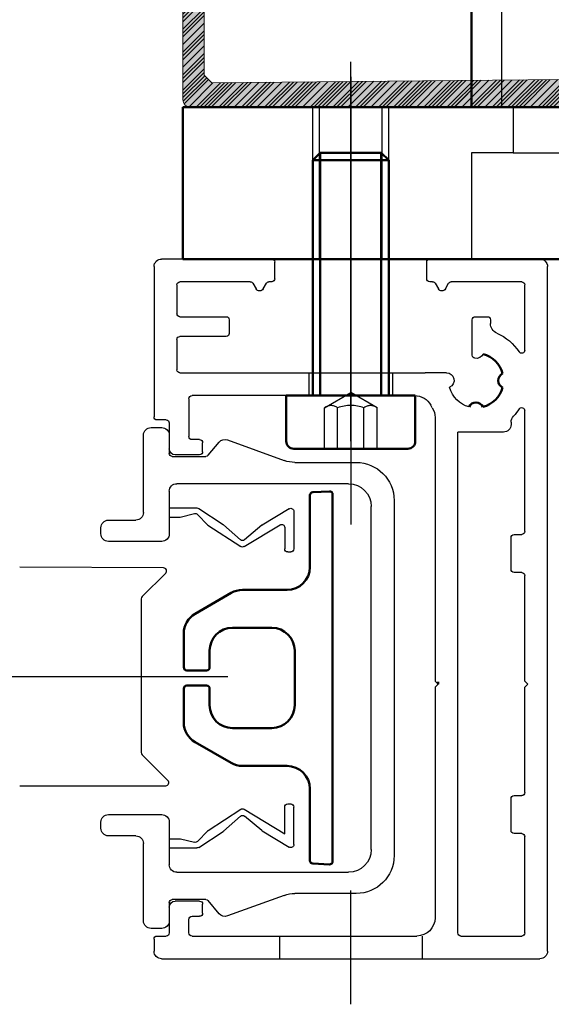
# Model space of a CAD drawing. Header units: inches. Extents: x 34737 to 291769, y 4926 to 74566.
# Tile 166 of 207: x 255371 to 255397, y 31032 to 31081. Entities that reach past the tile are written whole.
import ezdxf

# ---------------------------------------------------------------- set-up
doc = ezdxf.new("R2010")
doc.units = ezdxf.units.IN
doc.header["$LTSCALE"] = 300
for name, pattern in [('AM_DIN_F_W050', [6.25, 4.75, -1.5]), ('AM_DIN_F_W050x2', [3.125, 2.25, -0.875]), ('AM_DIN_G_W050', [13.75, 9.75, -1.5, 1, -1.5]), ('AM_DIN_G_W050x2', [6.875, 4.75, -0.875, 0.375, -0.875]), ('CENTER', [7, 4, -1, 1, -1])]:
    doc.linetypes.add(name, pattern=pattern)
for name, color, linetype, lineweight in [('!_A_01_TENKÁ', 8, 'Continuous', 13), ('_MB_kreskowanie_profile_0.00', 7, 'Continuous', 0), ('_MB_kreskowanie_profile_0.00 @ 1', 7, 'Continuous', 0), ('_MB_kreskowanie_profile_0.00 @ 1.5', 7, 'Continuous', 0), ('_MB_kreskowanie_profile_0.00 @ 10', 7, 'Continuous', 0), ('_MB_kreskowanie_profile_0.00 @ 100', 7, 'Continuous', 0), ('_MB_kreskowanie_profile_0.00 @ 2', 7, 'Continuous', 0), ('_MB_kreskowanie_profile_0.00 @ 2.5', 7, 'Continuous', 0), ('_MB_kreskowanie_profile_0.00 @ 20', 7, 'Continuous', 0), ('_MB_kreskowanie_profile_0.00 @ 25', 7, 'Continuous', 0), ('_MB_kreskowanie_profile_0.00 @ 4', 7, 'Continuous', 0), ('_MB_kreskowanie_profile_0.00 @ 5', 7, 'Continuous', 0), ('_MB_kreskowanie_profile_0.00 @ 50', 7, 'Continuous', 0), ('_MB_kreskowanie_profile_0.00 @ 8', 7, 'Continuous', 0), ('_MB_profile_0.2', 7, 'Continuous', 20), ('_MB_solid', 7, 'Continuous', 0), ('AM_0', 7, 'Continuous', 50), ('AM_3', 6, 'AM_DIN_F_W050', 25), ('AM_7', 4, 'AM_DIN_G_W050', 25), ('AM_8', 1, 'Continuous', 25), ('Bauseitig_AM_0', 9, 'Continuous', 50), ('Bauseitig_AM_3', 9, 'AM_DIN_F_W050', 25), ('Bauseitig_AM_7', 9, 'AM_DIN_G_W050', 25)]:
    doc.layers.add(name, color=color, linetype=linetype, lineweight=lineweight)
pattern_1 = [(45, (0, 0), (-2.5, 2.5), [])]
pattern_2 = [(45, (0, 0), (-5, 5), [])]
pattern_3 = [(45, (0, 0), (-6.25, 6.25), [])]
pattern_4 = [(45, (0, 0), (-12.5, 12.5), [])]
pattern_5 = [(45, (0, 0), (-25, 25), [])]
pattern_6 = [(45, (0, 0), (-0.375, 0.375), [])]
pattern_7 = [(45, (0, 0), (-0.5, 0.5), [])]
pattern_8 = [(45, (0, 0), (-0.625, 0.625), [])]
pattern_9 = [(45, (0, 0), (-1, 1), [])]
pattern_10 = [(45, (0, 0), (-1.25, 1.25), [])]
pattern_11 = [(45, (0, 0), (-2, 2), [])]

# ---------------------------------------------------------------- blocks, each defined once
blk = doc.blocks.new('*U2143')
at = {"layer": '_MB_kreskowanie_profile_0.00 @ 1'}
h = blk.add_hatch(dxfattribs=at)
h.set_pattern_fill('JIS_WOOD', color=256, scale=0.5)
edge = h.paths.add_edge_path()
edge.add_line((-23.091, -15.642), (-23.596, -15.142))
edge.add_line((-23.596, -15.142), (-23.596, -2.584))
edge.add_line((-23.596, -2.584), (-22.476, -2.178))
edge.add_line((-22.476, -2.178), (-22.425, -2.073))
edge.add_line((-22.425, -2.073), (-23.912, 2.524))
edge.add_line((-23.912, 2.524), (-24.521, 2.75))
edge.add_line((-24.521, 2.75), (-25, 2.75))
edge.add_line((-25, 2.75), (-25, -16.75))
edge.add_arc((-24.5, -16.75), 0.5, 180, 270)
edge.add_line((-24.5, -17.25), (24.5, -17.25))
edge.add_arc((24.5, -16.75), 0.5, 270, 360)
edge.add_line((25, -16.75), (25, 2.75))
edge.add_line((25, 2.75), (24.521, 2.75))
edge.add_line((24.521, 2.75), (23.912, 2.524))
edge.add_line((23.912, 2.524), (22.425, -2.073))
edge.add_line((22.425, -2.073), (22.476, -2.178))
edge.add_line((22.476, -2.178), (23.596, -2.584))
edge.add_line((23.596, -2.584), (23.596, -15.142))
edge.add_line((23.596, -15.142), (23.091, -15.642))
edge.add_line((23.091, -15.642), (0, -15.426))
edge.add_line((0, -15.426), (-23.091, -15.642))
at = {"layer": '_MB_kreskowanie_profile_0.00 @ 1.5'}
h = blk.add_hatch(dxfattribs=at)
h.set_pattern_fill('JIS_WOOD', color=256, scale=0.5)
h.set_pattern_definition(pattern_6)
edge = h.paths.add_edge_path()
edge.add_line((-23.091, -15.642), (-23.596, -15.142))
edge.add_line((-23.596, -15.142), (-23.596, -2.584))
edge.add_line((-23.596, -2.584), (-22.476, -2.178))
edge.add_line((-22.476, -2.178), (-22.425, -2.073))
edge.add_line((-22.425, -2.073), (-23.912, 2.524))
edge.add_line((-23.912, 2.524), (-24.521, 2.75))
edge.add_line((-24.521, 2.75), (-25, 2.75))
edge.add_line((-25, 2.75), (-25, -16.75))
edge.add_arc((-24.5, -16.75), 0.5, 180, 270)
edge.add_line((-24.5, -17.25), (24.5, -17.25))
edge.add_arc((24.5, -16.75), 0.5, 270, 360)
edge.add_line((25, -16.75), (25, 2.75))
edge.add_line((25, 2.75), (24.521, 2.75))
edge.add_line((24.521, 2.75), (23.912, 2.524))
edge.add_line((23.912, 2.524), (22.425, -2.073))
edge.add_line((22.425, -2.073), (22.476, -2.178))
edge.add_line((22.476, -2.178), (23.596, -2.584))
edge.add_line((23.596, -2.584), (23.596, -15.142))
edge.add_line((23.596, -15.142), (23.091, -15.642))
edge.add_line((23.091, -15.642), (0, -15.426))
edge.add_line((0, -15.426), (-23.091, -15.642))
at = {"layer": '_MB_kreskowanie_profile_0.00 @ 10'}
h = blk.add_hatch(dxfattribs=at)
h.set_pattern_fill('JIS_WOOD', color=256, scale=0.5)
h.set_pattern_definition(pattern_1)
edge = h.paths.add_edge_path()
edge.add_line((-23.091, -15.642), (-23.596, -15.142))
edge.add_line((-23.596, -15.142), (-23.596, -2.584))
edge.add_line((-23.596, -2.584), (-22.476, -2.178))
edge.add_line((-22.476, -2.178), (-22.425, -2.073))
edge.add_line((-22.425, -2.073), (-23.912, 2.524))
edge.add_line((-23.912, 2.524), (-24.521, 2.75))
edge.add_line((-24.521, 2.75), (-25, 2.75))
edge.add_line((-25, 2.75), (-25, -16.75))
edge.add_arc((-24.5, -16.75), 0.5, 180, 270)
edge.add_line((-24.5, -17.25), (24.5, -17.25))
edge.add_arc((24.5, -16.75), 0.5, 270, 360)
edge.add_line((25, -16.75), (25, 2.75))
edge.add_line((25, 2.75), (24.521, 2.75))
edge.add_line((24.521, 2.75), (23.912, 2.524))
edge.add_line((23.912, 2.524), (22.425, -2.073))
edge.add_line((22.425, -2.073), (22.476, -2.178))
edge.add_line((22.476, -2.178), (23.596, -2.584))
edge.add_line((23.596, -2.584), (23.596, -15.142))
edge.add_line((23.596, -15.142), (23.091, -15.642))
edge.add_line((23.091, -15.642), (0, -15.426))
edge.add_line((0, -15.426), (-23.091, -15.642))
at = {"layer": '_MB_kreskowanie_profile_0.00 @ 100'}
h = blk.add_hatch(dxfattribs=at)
h.set_pattern_fill('JIS_WOOD', color=256, scale=0.5)
h.set_pattern_definition(pattern_5)
edge = h.paths.add_edge_path()
edge.add_line((-23.091, -15.642), (-23.596, -15.142))
edge.add_line((-23.596, -15.142), (-23.596, -2.584))
edge.add_line((-23.596, -2.584), (-22.476, -2.178))
edge.add_line((-22.476, -2.178), (-22.425, -2.073))
edge.add_line((-22.425, -2.073), (-23.912, 2.524))
edge.add_line((-23.912, 2.524), (-24.521, 2.75))
edge.add_line((-24.521, 2.75), (-25, 2.75))
edge.add_line((-25, 2.75), (-25, -16.75))
edge.add_arc((-24.5, -16.75), 0.5, 180, 270)
edge.add_line((-24.5, -17.25), (24.5, -17.25))
edge.add_arc((24.5, -16.75), 0.5, 270, 360)
edge.add_line((25, -16.75), (25, 2.75))
edge.add_line((25, 2.75), (24.521, 2.75))
edge.add_line((24.521, 2.75), (23.912, 2.524))
edge.add_line((23.912, 2.524), (22.425, -2.073))
edge.add_line((22.425, -2.073), (22.476, -2.178))
edge.add_line((22.476, -2.178), (23.596, -2.584))
edge.add_line((23.596, -2.584), (23.596, -15.142))
edge.add_line((23.596, -15.142), (23.091, -15.642))
edge.add_line((23.091, -15.642), (0, -15.426))
edge.add_line((0, -15.426), (-23.091, -15.642))
at = {"layer": '_MB_kreskowanie_profile_0.00 @ 2'}
h = blk.add_hatch(dxfattribs=at)
h.set_pattern_fill('JIS_WOOD', color=256, scale=0.5)
h.set_pattern_definition(pattern_7)
edge = h.paths.add_edge_path()
edge.add_line((-23.091, -15.642), (-23.596, -15.142))
edge.add_line((-23.596, -15.142), (-23.596, -2.584))
edge.add_line((-23.596, -2.584), (-22.476, -2.178))
edge.add_line((-22.476, -2.178), (-22.425, -2.073))
edge.add_line((-22.425, -2.073), (-23.912, 2.524))
edge.add_line((-23.912, 2.524), (-24.521, 2.75))
edge.add_line((-24.521, 2.75), (-25, 2.75))
edge.add_line((-25, 2.75), (-25, -16.75))
edge.add_arc((-24.5, -16.75), 0.5, 180, 270)
edge.add_line((-24.5, -17.25), (24.5, -17.25))
edge.add_arc((24.5, -16.75), 0.5, 270, 360)
edge.add_line((25, -16.75), (25, 2.75))
edge.add_line((25, 2.75), (24.521, 2.75))
edge.add_line((24.521, 2.75), (23.912, 2.524))
edge.add_line((23.912, 2.524), (22.425, -2.073))
edge.add_line((22.425, -2.073), (22.476, -2.178))
edge.add_line((22.476, -2.178), (23.596, -2.584))
edge.add_line((23.596, -2.584), (23.596, -15.142))
edge.add_line((23.596, -15.142), (23.091, -15.642))
edge.add_line((23.091, -15.642), (0, -15.426))
edge.add_line((0, -15.426), (-23.091, -15.642))
at = {"layer": '_MB_kreskowanie_profile_0.00 @ 2.5'}
h = blk.add_hatch(dxfattribs=at)
h.set_pattern_fill('JIS_WOOD', color=256, scale=0.5)
h.set_pattern_definition(pattern_8)
edge = h.paths.add_edge_path()
edge.add_line((-23.091, -15.642), (-23.596, -15.142))
edge.add_line((-23.596, -15.142), (-23.596, -2.584))
edge.add_line((-23.596, -2.584), (-22.476, -2.178))
edge.add_line((-22.476, -2.178), (-22.425, -2.073))
edge.add_line((-22.425, -2.073), (-23.912, 2.524))
edge.add_line((-23.912, 2.524), (-24.521, 2.75))
edge.add_line((-24.521, 2.75), (-25, 2.75))
edge.add_line((-25, 2.75), (-25, -16.75))
edge.add_arc((-24.5, -16.75), 0.5, 180, 270)
edge.add_line((-24.5, -17.25), (24.5, -17.25))
edge.add_arc((24.5, -16.75), 0.5, 270, 360)
edge.add_line((25, -16.75), (25, 2.75))
edge.add_line((25, 2.75), (24.521, 2.75))
edge.add_line((24.521, 2.75), (23.912, 2.524))
edge.add_line((23.912, 2.524), (22.425, -2.073))
edge.add_line((22.425, -2.073), (22.476, -2.178))
edge.add_line((22.476, -2.178), (23.596, -2.584))
edge.add_line((23.596, -2.584), (23.596, -15.142))
edge.add_line((23.596, -15.142), (23.091, -15.642))
edge.add_line((23.091, -15.642), (0, -15.426))
edge.add_line((0, -15.426), (-23.091, -15.642))
at = {"layer": '_MB_kreskowanie_profile_0.00 @ 20'}
h = blk.add_hatch(dxfattribs=at)
h.set_pattern_fill('JIS_WOOD', color=256, scale=0.5)
h.set_pattern_definition(pattern_2)
edge = h.paths.add_edge_path()
edge.add_line((-23.091, -15.642), (-23.596, -15.142))
edge.add_line((-23.596, -15.142), (-23.596, -2.584))
edge.add_line((-23.596, -2.584), (-22.476, -2.178))
edge.add_line((-22.476, -2.178), (-22.425, -2.073))
edge.add_line((-22.425, -2.073), (-23.912, 2.524))
edge.add_line((-23.912, 2.524), (-24.521, 2.75))
edge.add_line((-24.521, 2.75), (-25, 2.75))
edge.add_line((-25, 2.75), (-25, -16.75))
edge.add_arc((-24.5, -16.75), 0.5, 180, 270)
edge.add_line((-24.5, -17.25), (24.5, -17.25))
edge.add_arc((24.5, -16.75), 0.5, 270, 360)
edge.add_line((25, -16.75), (25, 2.75))
edge.add_line((25, 2.75), (24.521, 2.75))
edge.add_line((24.521, 2.75), (23.912, 2.524))
edge.add_line((23.912, 2.524), (22.425, -2.073))
edge.add_line((22.425, -2.073), (22.476, -2.178))
edge.add_line((22.476, -2.178), (23.596, -2.584))
edge.add_line((23.596, -2.584), (23.596, -15.142))
edge.add_line((23.596, -15.142), (23.091, -15.642))
edge.add_line((23.091, -15.642), (0, -15.426))
edge.add_line((0, -15.426), (-23.091, -15.642))
at = {"layer": '_MB_kreskowanie_profile_0.00 @ 25'}
h = blk.add_hatch(dxfattribs=at)
h.set_pattern_fill('JIS_WOOD', color=256, scale=0.5)
h.set_pattern_definition(pattern_3)
edge = h.paths.add_edge_path()
edge.add_line((-23.091, -15.642), (-23.596, -15.142))
edge.add_line((-23.596, -15.142), (-23.596, -2.584))
edge.add_line((-23.596, -2.584), (-22.476, -2.178))
edge.add_line((-22.476, -2.178), (-22.425, -2.073))
edge.add_line((-22.425, -2.073), (-23.912, 2.524))
edge.add_line((-23.912, 2.524), (-24.521, 2.75))
edge.add_line((-24.521, 2.75), (-25, 2.75))
edge.add_line((-25, 2.75), (-25, -16.75))
edge.add_arc((-24.5, -16.75), 0.5, 180, 270)
edge.add_line((-24.5, -17.25), (24.5, -17.25))
edge.add_arc((24.5, -16.75), 0.5, 270, 360)
edge.add_line((25, -16.75), (25, 2.75))
edge.add_line((25, 2.75), (24.521, 2.75))
edge.add_line((24.521, 2.75), (23.912, 2.524))
edge.add_line((23.912, 2.524), (22.425, -2.073))
edge.add_line((22.425, -2.073), (22.476, -2.178))
edge.add_line((22.476, -2.178), (23.596, -2.584))
edge.add_line((23.596, -2.584), (23.596, -15.142))
edge.add_line((23.596, -15.142), (23.091, -15.642))
edge.add_line((23.091, -15.642), (0, -15.426))
edge.add_line((0, -15.426), (-23.091, -15.642))
at = {"layer": '_MB_kreskowanie_profile_0.00 @ 4'}
h = blk.add_hatch(dxfattribs=at)
h.set_pattern_fill('JIS_WOOD', color=256, scale=0.5)
h.set_pattern_definition(pattern_9)
edge = h.paths.add_edge_path()
edge.add_line((-23.091, -15.642), (-23.596, -15.142))
edge.add_line((-23.596, -15.142), (-23.596, -2.584))
edge.add_line((-23.596, -2.584), (-22.476, -2.178))
edge.add_line((-22.476, -2.178), (-22.425, -2.073))
edge.add_line((-22.425, -2.073), (-23.912, 2.524))
edge.add_line((-23.912, 2.524), (-24.521, 2.75))
edge.add_line((-24.521, 2.75), (-25, 2.75))
edge.add_line((-25, 2.75), (-25, -16.75))
edge.add_arc((-24.5, -16.75), 0.5, 180, 270)
edge.add_line((-24.5, -17.25), (24.5, -17.25))
edge.add_arc((24.5, -16.75), 0.5, 270, 360)
edge.add_line((25, -16.75), (25, 2.75))
edge.add_line((25, 2.75), (24.521, 2.75))
edge.add_line((24.521, 2.75), (23.912, 2.524))
edge.add_line((23.912, 2.524), (22.425, -2.073))
edge.add_line((22.425, -2.073), (22.476, -2.178))
edge.add_line((22.476, -2.178), (23.596, -2.584))
edge.add_line((23.596, -2.584), (23.596, -15.142))
edge.add_line((23.596, -15.142), (23.091, -15.642))
edge.add_line((23.091, -15.642), (0, -15.426))
edge.add_line((0, -15.426), (-23.091, -15.642))
at = {"layer": '_MB_kreskowanie_profile_0.00 @ 5'}
h = blk.add_hatch(dxfattribs=at)
h.set_pattern_fill('JIS_WOOD', color=256, scale=0.5)
h.set_pattern_definition(pattern_10)
edge = h.paths.add_edge_path()
edge.add_line((-23.091, -15.642), (-23.596, -15.142))
edge.add_line((-23.596, -15.142), (-23.596, -2.584))
edge.add_line((-23.596, -2.584), (-22.476, -2.178))
edge.add_line((-22.476, -2.178), (-22.425, -2.073))
edge.add_line((-22.425, -2.073), (-23.912, 2.524))
edge.add_line((-23.912, 2.524), (-24.521, 2.75))
edge.add_line((-24.521, 2.75), (-25, 2.75))
edge.add_line((-25, 2.75), (-25, -16.75))
edge.add_arc((-24.5, -16.75), 0.5, 180, 270)
edge.add_line((-24.5, -17.25), (24.5, -17.25))
edge.add_arc((24.5, -16.75), 0.5, 270, 360)
edge.add_line((25, -16.75), (25, 2.75))
edge.add_line((25, 2.75), (24.521, 2.75))
edge.add_line((24.521, 2.75), (23.912, 2.524))
edge.add_line((23.912, 2.524), (22.425, -2.073))
edge.add_line((22.425, -2.073), (22.476, -2.178))
edge.add_line((22.476, -2.178), (23.596, -2.584))
edge.add_line((23.596, -2.584), (23.596, -15.142))
edge.add_line((23.596, -15.142), (23.091, -15.642))
edge.add_line((23.091, -15.642), (0, -15.426))
edge.add_line((0, -15.426), (-23.091, -15.642))
at = {"layer": '_MB_kreskowanie_profile_0.00 @ 50'}
h = blk.add_hatch(dxfattribs=at)
h.set_pattern_fill('JIS_WOOD', color=256, scale=0.5)
h.set_pattern_definition(pattern_4)
edge = h.paths.add_edge_path()
edge.add_line((-23.091, -15.642), (-23.596, -15.142))
edge.add_line((-23.596, -15.142), (-23.596, -2.584))
edge.add_line((-23.596, -2.584), (-22.476, -2.178))
edge.add_line((-22.476, -2.178), (-22.425, -2.073))
edge.add_line((-22.425, -2.073), (-23.912, 2.524))
edge.add_line((-23.912, 2.524), (-24.521, 2.75))
edge.add_line((-24.521, 2.75), (-25, 2.75))
edge.add_line((-25, 2.75), (-25, -16.75))
edge.add_arc((-24.5, -16.75), 0.5, 180, 270)
edge.add_line((-24.5, -17.25), (24.5, -17.25))
edge.add_arc((24.5, -16.75), 0.5, 270, 360)
edge.add_line((25, -16.75), (25, 2.75))
edge.add_line((25, 2.75), (24.521, 2.75))
edge.add_line((24.521, 2.75), (23.912, 2.524))
edge.add_line((23.912, 2.524), (22.425, -2.073))
edge.add_line((22.425, -2.073), (22.476, -2.178))
edge.add_line((22.476, -2.178), (23.596, -2.584))
edge.add_line((23.596, -2.584), (23.596, -15.142))
edge.add_line((23.596, -15.142), (23.091, -15.642))
edge.add_line((23.091, -15.642), (0, -15.426))
edge.add_line((0, -15.426), (-23.091, -15.642))
at = {"layer": '_MB_kreskowanie_profile_0.00 @ 8'}
h = blk.add_hatch(dxfattribs=at)
h.set_pattern_fill('JIS_WOOD', color=256, scale=0.5)
h.set_pattern_definition(pattern_11)
edge = h.paths.add_edge_path()
edge.add_line((-23.091, -15.642), (-23.596, -15.142))
edge.add_line((-23.596, -15.142), (-23.596, -2.584))
edge.add_line((-23.596, -2.584), (-22.476, -2.178))
edge.add_line((-22.476, -2.178), (-22.425, -2.073))
edge.add_line((-22.425, -2.073), (-23.912, 2.524))
edge.add_line((-23.912, 2.524), (-24.521, 2.75))
edge.add_line((-24.521, 2.75), (-25, 2.75))
edge.add_line((-25, 2.75), (-25, -16.75))
edge.add_arc((-24.5, -16.75), 0.5, 180, 270)
edge.add_line((-24.5, -17.25), (24.5, -17.25))
edge.add_arc((24.5, -16.75), 0.5, 270, 360)
edge.add_line((25, -16.75), (25, 2.75))
edge.add_line((25, 2.75), (24.521, 2.75))
edge.add_line((24.521, 2.75), (23.912, 2.524))
edge.add_line((23.912, 2.524), (22.425, -2.073))
edge.add_line((22.425, -2.073), (22.476, -2.178))
edge.add_line((22.476, -2.178), (23.596, -2.584))
edge.add_line((23.596, -2.584), (23.596, -15.142))
edge.add_line((23.596, -15.142), (23.091, -15.642))
edge.add_line((23.091, -15.642), (0, -15.426))
edge.add_line((0, -15.426), (-23.091, -15.642))
blk = doc.blocks.new('*U2144')
at = {"layer": '_MB_kreskowanie_profile_0.00 @ 1'}
h = blk.add_hatch(dxfattribs=at)
h.set_pattern_fill('JIS_WOOD', color=256, scale=0.5)
h.paths.add_polyline_path([(-23.091, -15.642), (-23.596, -15.142), (-23.596, -2.584), (-22.476, -2.178), (-22.425, -2.073), (-23.708, 2.488), (-24.521, 2.75), (-25, 2.75), (-25, -16.75, 0.414214), (-24.5, -17.25), (24.5, -17.25, 0.414214), (25, -16.75), (25, 2.75), (24.521, 2.75), (23.708, 2.488), (22.425, -2.073), (22.476, -2.178), (23.596, -2.584), (23.596, -15.142), (23.091, -15.642), (0, -15.426)])
at = {"layer": '_MB_kreskowanie_profile_0.00 @ 1.5'}
h = blk.add_hatch(dxfattribs=at)
h.set_pattern_fill('JIS_WOOD', color=256, scale=0.5)
h.set_pattern_definition(pattern_6)
h.paths.add_polyline_path([(-23.091, -15.642), (-23.596, -15.142), (-23.596, -2.584), (-22.476, -2.178), (-22.425, -2.073), (-23.708, 2.488), (-24.521, 2.75), (-25, 2.75), (-25, -16.75, 0.414214), (-24.5, -17.25), (24.5, -17.25, 0.414214), (25, -16.75), (25, 2.75), (24.521, 2.75), (23.708, 2.488), (22.425, -2.073), (22.476, -2.178), (23.596, -2.584), (23.596, -15.142), (23.091, -15.642), (0, -15.426)])
at = {"layer": '_MB_kreskowanie_profile_0.00 @ 10'}
h = blk.add_hatch(dxfattribs=at)
h.set_pattern_fill('JIS_WOOD', color=256, scale=0.5)
h.set_pattern_definition(pattern_1)
h.paths.add_polyline_path([(-23.091, -15.642), (-23.596, -15.142), (-23.596, -2.584), (-22.476, -2.178), (-22.425, -2.073), (-23.708, 2.488), (-24.521, 2.75), (-25, 2.75), (-25, -16.75, 0.414214), (-24.5, -17.25), (24.5, -17.25, 0.414214), (25, -16.75), (25, 2.75), (24.521, 2.75), (23.708, 2.488), (22.425, -2.073), (22.476, -2.178), (23.596, -2.584), (23.596, -15.142), (23.091, -15.642), (0, -15.426)])
at = {"layer": '_MB_kreskowanie_profile_0.00 @ 100'}
h = blk.add_hatch(dxfattribs=at)
h.set_pattern_fill('JIS_WOOD', color=256, scale=0.5)
h.set_pattern_definition(pattern_5)
h.paths.add_polyline_path([(-23.091, -15.642), (-23.596, -15.142), (-23.596, -2.584), (-22.476, -2.178), (-22.425, -2.073), (-23.708, 2.488), (-24.521, 2.75), (-25, 2.75), (-25, -16.75, 0.414214), (-24.5, -17.25), (24.5, -17.25, 0.414214), (25, -16.75), (25, 2.75), (24.521, 2.75), (23.708, 2.488), (22.425, -2.073), (22.476, -2.178), (23.596, -2.584), (23.596, -15.142), (23.091, -15.642), (0, -15.426)])
at = {"layer": '_MB_kreskowanie_profile_0.00 @ 2'}
h = blk.add_hatch(dxfattribs=at)
h.set_pattern_fill('JIS_WOOD', color=256, scale=0.5)
h.set_pattern_definition(pattern_7)
h.paths.add_polyline_path([(-23.091, -15.642), (-23.596, -15.142), (-23.596, -2.584), (-22.476, -2.178), (-22.425, -2.073), (-23.708, 2.488), (-24.521, 2.75), (-25, 2.75), (-25, -16.75, 0.414214), (-24.5, -17.25), (24.5, -17.25, 0.414214), (25, -16.75), (25, 2.75), (24.521, 2.75), (23.708, 2.488), (22.425, -2.073), (22.476, -2.178), (23.596, -2.584), (23.596, -15.142), (23.091, -15.642), (0, -15.426)])
at = {"layer": '_MB_kreskowanie_profile_0.00 @ 2.5'}
h = blk.add_hatch(dxfattribs=at)
h.set_pattern_fill('JIS_WOOD', color=256, scale=0.5)
h.set_pattern_definition(pattern_8)
h.paths.add_polyline_path([(-23.091, -15.642), (-23.596, -15.142), (-23.596, -2.584), (-22.476, -2.178), (-22.425, -2.073), (-23.708, 2.488), (-24.521, 2.75), (-25, 2.75), (-25, -16.75, 0.414214), (-24.5, -17.25), (24.5, -17.25, 0.414214), (25, -16.75), (25, 2.75), (24.521, 2.75), (23.708, 2.488), (22.425, -2.073), (22.476, -2.178), (23.596, -2.584), (23.596, -15.142), (23.091, -15.642), (0, -15.426)])
at = {"layer": '_MB_kreskowanie_profile_0.00 @ 20'}
h = blk.add_hatch(dxfattribs=at)
h.set_pattern_fill('JIS_WOOD', color=256, scale=0.5)
h.set_pattern_definition(pattern_2)
h.paths.add_polyline_path([(-23.091, -15.642), (-23.596, -15.142), (-23.596, -2.584), (-22.476, -2.178), (-22.425, -2.073), (-23.708, 2.488), (-24.521, 2.75), (-25, 2.75), (-25, -16.75, 0.414214), (-24.5, -17.25), (24.5, -17.25, 0.414214), (25, -16.75), (25, 2.75), (24.521, 2.75), (23.708, 2.488), (22.425, -2.073), (22.476, -2.178), (23.596, -2.584), (23.596, -15.142), (23.091, -15.642), (0, -15.426)])
at = {"layer": '_MB_kreskowanie_profile_0.00 @ 25'}
h = blk.add_hatch(dxfattribs=at)
h.set_pattern_fill('JIS_WOOD', color=256, scale=0.5)
h.set_pattern_definition(pattern_3)
h.paths.add_polyline_path([(-23.091, -15.642), (-23.596, -15.142), (-23.596, -2.584), (-22.476, -2.178), (-22.425, -2.073), (-23.708, 2.488), (-24.521, 2.75), (-25, 2.75), (-25, -16.75, 0.414214), (-24.5, -17.25), (24.5, -17.25, 0.414214), (25, -16.75), (25, 2.75), (24.521, 2.75), (23.708, 2.488), (22.425, -2.073), (22.476, -2.178), (23.596, -2.584), (23.596, -15.142), (23.091, -15.642), (0, -15.426)])
at = {"layer": '_MB_kreskowanie_profile_0.00 @ 4'}
h = blk.add_hatch(dxfattribs=at)
h.set_pattern_fill('JIS_WOOD', color=256, scale=0.5)
h.set_pattern_definition(pattern_9)
h.paths.add_polyline_path([(-23.091, -15.642), (-23.596, -15.142), (-23.596, -2.584), (-22.476, -2.178), (-22.425, -2.073), (-23.708, 2.488), (-24.521, 2.75), (-25, 2.75), (-25, -16.75, 0.414214), (-24.5, -17.25), (24.5, -17.25, 0.414214), (25, -16.75), (25, 2.75), (24.521, 2.75), (23.708, 2.488), (22.425, -2.073), (22.476, -2.178), (23.596, -2.584), (23.596, -15.142), (23.091, -15.642), (0, -15.426)])
at = {"layer": '_MB_kreskowanie_profile_0.00 @ 5'}
h = blk.add_hatch(dxfattribs=at)
h.set_pattern_fill('JIS_WOOD', color=256, scale=0.5)
h.set_pattern_definition(pattern_10)
h.paths.add_polyline_path([(-23.091, -15.642), (-23.596, -15.142), (-23.596, -2.584), (-22.476, -2.178), (-22.425, -2.073), (-23.708, 2.488), (-24.521, 2.75), (-25, 2.75), (-25, -16.75, 0.414214), (-24.5, -17.25), (24.5, -17.25, 0.414214), (25, -16.75), (25, 2.75), (24.521, 2.75), (23.708, 2.488), (22.425, -2.073), (22.476, -2.178), (23.596, -2.584), (23.596, -15.142), (23.091, -15.642), (0, -15.426)])
at = {"layer": '_MB_kreskowanie_profile_0.00 @ 50'}
h = blk.add_hatch(dxfattribs=at)
h.set_pattern_fill('JIS_WOOD', color=256, scale=0.5)
h.set_pattern_definition(pattern_4)
h.paths.add_polyline_path([(-23.091, -15.642), (-23.596, -15.142), (-23.596, -2.584), (-22.476, -2.178), (-22.425, -2.073), (-23.708, 2.488), (-24.521, 2.75), (-25, 2.75), (-25, -16.75, 0.414214), (-24.5, -17.25), (24.5, -17.25, 0.414214), (25, -16.75), (25, 2.75), (24.521, 2.75), (23.708, 2.488), (22.425, -2.073), (22.476, -2.178), (23.596, -2.584), (23.596, -15.142), (23.091, -15.642), (0, -15.426)])
at = {"layer": '_MB_kreskowanie_profile_0.00 @ 8'}
h = blk.add_hatch(dxfattribs=at)
h.set_pattern_fill('JIS_WOOD', color=256, scale=0.5)
h.set_pattern_definition(pattern_11)
h.paths.add_polyline_path([(-23.091, -15.642), (-23.596, -15.142), (-23.596, -2.584), (-22.476, -2.178), (-22.425, -2.073), (-23.708, 2.488), (-24.521, 2.75), (-25, 2.75), (-25, -16.75, 0.414214), (-24.5, -17.25), (24.5, -17.25, 0.414214), (25, -16.75), (25, 2.75), (24.521, 2.75), (23.708, 2.488), (22.425, -2.073), (22.476, -2.178), (23.596, -2.584), (23.596, -15.142), (23.091, -15.642), (0, -15.426)])
blk = doc.blocks.new('-K417892X')
at = {"layer": '_MB_solid'}
h = blk.add_hatch(color=256, dxfattribs=at)
h.dxf.hatch_style = 1
h.paths.add_polyline_path([(-25, -16.75, 0.414214), (-24.5, -17.25), (24.5, -17.25, 0.414214), (25, -16.75), (25, 2.75), (24.521, 2.75), (23.708, 2.488), (22.425, -2.073), (22.476, -2.178), (23.596, -2.584), (23.596, -15.142), (23.091, -15.642), (0, -15.426), (-23.091, -15.642), (-23.596, -15.142), (-23.596, -2.584), (-22.476, -2.178), (-22.425, -2.073), (-23.708, 2.488), (-24.521, 2.75), (-25, 2.75)])
at = {"layer": '_MB_profile_0.2'}
blk.add_lwpolyline([(-23.708, 2.488), (-24.521, 2.75), (-25, 2.75), (-25, -16.75, 0.414214), (-24.5, -17.25), (24.5, -17.25, 0.414214), (25, -16.75), (25, 2.75), (24.521, 2.75), (23.708, 2.488), (22.425, -2.073), (22.476, -2.178), (23.596, -2.584), (23.596, -15.142), (23.091, -15.642), (0, -15.426), (-23.091, -15.642), (-23.596, -15.142), (-23.596, -2.584), (-22.476, -2.178), (-22.425, -2.073)], format="xyb", close=True, dxfattribs=at)
at = {"layer": '_MB_kreskowanie_profile_0.00', "color": 4, "linetype": 'Continuous'}
for name in ['*U2143', '*U2144']:
    blk.add_blockref(name, (0, 0), dxfattribs=at)
blk = doc.blocks.new('-K417890X+K417892X')
blk.add_blockref('-K417892X', (0, -2.75))
blk = doc.blocks.new('*U130')
blk.add_blockref('-K417890X+K417892X', (0, 0))
blk = doc.blocks.new('o')
at = {"color": 7, "linetype": 'Continuous'}
for p, q in [((350.75, -72.281), (375.65, -72.281)), ((350.25, -73.581), (350.25, -72.781)), ((376.15, -72.781), (376.15, -117.881)), ((350.45, -73.781), (351.05, -73.781)), ((352.75, -73.781), (367.55, -73.781)), ((370.45, -73.781), (374.45, -73.781)), ((351.25, -75.681), (351.25, -73.981)), ((352.55, -73.981), (352.55, -74.881)), ((370.25, -73.981), (370.25, -106.981)), ((374.65, -73.981), (374.65, -80.331)), ((352.75, -75.081), (353.25, -75.081)), ((368.75, -90.181), (368.75, -74.981)), ((353.45, -75.281), (353.45, -75.881)), ((353.25, -76.081), (351.65, -76.081)), ((373.75, -80.731), (373.75, -82.831)), ((374.45, -80.531), (373.95, -80.531)), ((373.95, -83.031), (374.45, -83.031)), ((374.65, -83.231), (374.65, -90.181)), ((368.75, -90.181), (368.95, -90.381)), ((368.95, -90.381), (368.75, -90.581)), ((368.75, -107.942), (368.75, -90.581)), ((374.65, -90.181), (374.85, -90.381)), ((374.85, -90.381), (374.65, -90.581)), ((374.65, -90.581), (374.65, -97.531)), ((373.75, -97.931), (373.75, -100.031)), ((374.45, -97.731), (373.95, -97.731)), ((373.95, -100.231), (374.45, -100.231)), ((374.65, -100.431), (374.65, -108.391)), ((353.25, -105.481), (351.65, -105.481)), ((353.45, -105.681), (353.45, -106.281)), ((351.25, -107.581), (351.25, -105.881)), ((352.55, -109.181), (352.55, -106.681)), ((353.25, -106.481), (352.75, -106.481)), ((373.25, -106.981), (370.25, -106.981)), ((373.75, -107.634), (373.75, -107.481)), ((350.25, -117.881), (350.25, -107.981)), ((351.05, -107.781), (350.45, -107.781)), ((363, -109.381), (352.75, -109.381)), ((363, -109.381), (363.2, -109.581)), ((363.2, -109.581), (363.4, -109.381)), ((367.41, -109.381), (363.4, -109.381)), ((351.95, -110.881), (368.087, -110.881)), ((369.498, -110.888), (368.087, -110.882)), ((351.75, -113.081), (351.75, -111.081)), ((371.2, -112.037), (371.2, -114.381)), ((374.65, -112.371), (374.65, -116.681)), ((355, -113.281), (351.95, -113.281)), ((355.2, -114.381), (355.2, -113.481)), ((372.4, -114.381), (372.4, -114.135)), ((351.75, -116.681), (351.75, -114.781)), ((351.95, -114.581), (355, -114.581)), ((371.4, -114.581), (372.2, -114.581)), ((356.758, -116.781), (356.97, -116.414)), ((357.43, -116.414), (357.642, -116.781)), ((368.758, -116.781), (368.97, -116.414)), ((369.43, -116.414), (369.642, -116.781)), ((356.584, -116.881), (351.95, -116.881)), ((358, -116.881), (357.815, -116.881)), ((358.2, -117.081), (358.2, -118.181)), ((368.2, -117.081), (368.2, -118.181)), ((368.584, -116.881), (368.4, -116.881)), ((374.45, -116.881), (369.815, -116.881)), ((358, -118.381), (350.75, -118.381)), ((375.65, -118.381), (368.4, -118.381))]:
    blk.add_line(p, q, dxfattribs=at)
for centre, radius, start, end in [((350.75, -72.781), 0.5, 90, 180), ((375.65, -72.781), 0.5, 0, 90), ((350.45, -73.581), 0.2, 180, 270), ((351.05, -73.981), 0.2, 0, 90), ((352.75, -73.981), 0.2, 90, 180), ((367.55, -74.981), 1.2, 0, 90), ((370.45, -73.981), 0.2, 90, 180), ((374.45, -73.981), 0.2, 0, 90), ((352.75, -74.881), 0.2, 180, 270), ((353.25, -75.281), 0.2, 0, 90), ((351.65, -75.681), 0.4, 180, 270), ((353.25, -75.881), 0.2, 270, 0), ((374.45, -80.331), 0.2, 270, 0), ((373.95, -80.731), 0.2, 90, 180), ((373.95, -82.831), 0.2, 180, 270), ((374.45, -83.231), 0.2, 0, 90), ((373.95, -97.931), 0.2, 90, 180), ((374.45, -97.531), 0.2, 270, 0), ((373.95, -100.031), 0.2, 180, 270), ((374.45, -100.431), 0.2, 0, 90), ((351.65, -105.881), 0.4, 90, 180), ((353.25, -105.681), 0.2, 0, 90), ((353.25, -106.281), 0.2, 270, 0), ((352.75, -106.681), 0.2, 90, 180), ((373.25, -107.481), 0.5, 0, 90), ((351.05, -107.581), 0.2, 270, 0), ((374.33, -107.634), 0.58, 180, 223.64599), ((350.45, -107.981), 0.2, 90, 180), ((367.55, -107.942), 1.2, 327.976, 0), ((371.45, -110.381), 3.4, 33.55731, 43.64599), ((367.41, -108.181), 1.2, 270, 331.42812), ((371.45, -110.381), 3.4, 147.976, 151.42812), ((371.45, -110.381), 1.8, 104.82598, 165.57303), ((374.45, -108.391), 0.2, 213.55731, 0), ((352.75, -109.181), 0.2, 180, 270), ((369.5, -110.388), 0.5, 269.78, 65.57519), ((351.95, -111.081), 0.2, 90, 180), ((371.4, -112.037), 0.2, 100.86354, 180), ((371.457, -112.333), 0.501, 24.94785, 100.86354), ((374.45, -112.371), 0.2, 0, 146.44269), ((371.45, -110.381), 3.4, 293.73074, 326.44269), ((351.95, -113.081), 0.2, 180, 270), ((355, -113.481), 0.2, 0, 90), ((373.1, -114.135), 0.7, 113.73074, 180), ((351.95, -114.781), 0.2, 90, 180), ((355, -114.381), 0.2, 270, 0), ((371.4, -114.381), 0.2, 180, 270), ((372.2, -114.381), 0.2, 270, 0), ((351.95, -116.681), 0.2, 180, 270), ((357.2, -116.547), 0.266, 30, 150), ((369.2, -116.547), 0.266, 30, 150), ((374.45, -116.681), 0.2, 270, 0), ((356.584, -116.681), 0.2, 270, 330), ((357.815, -116.681), 0.2, 210, 270), ((358, -117.081), 0.2, 0, 90), ((368.4, -117.081), 0.2, 90, 180), ((368.584, -116.681), 0.2, 270, 330), ((369.815, -116.681), 0.2, 210, 270), ((350.75, -117.881), 0.5, 180, 270), ((375.65, -117.881), 0.5, 270, 0), ((358, -118.181), 0.2, 270, 0), ((368.4, -118.181), 0.2, 180, 270)]:
    blk.add_arc(centre, radius, start, end, dxfattribs=at)
at = {"layer": 'AM_0', "color": 7, "linetype": 'CENTER'}
blk.add_line((368.95, -90.381), (368.95, -90.52), dxfattribs=at)
at = {"layer": 'AM_0', "color": 7, "linetype": 'Continuous'}
for centre, radius, start, end in [((371.443, -108.431), 0.5, 204.82383, 335.57519), ((371.45, -110.381), 1.8, 14.82598, 75.57303), ((373.4, -110.375), 0.5, 114.82383, 245.57519), ((371.45, -110.381), 1.8, 284.85131, 345.57303)]:
    blk.add_arc(centre, radius, start, end, dxfattribs=at)
blk = doc.blocks.new('clipprofil_zu')
at = {"color": 7, "linetype": 'Continuous'}
for p, q in [((67.71, 248.26), (66.91, 248.26)), ((106.51, 248.26), (105.71, 248.26)), ((65.91, 247.26), (65.91, 243.66)), ((68.71, 240.26), (68.71, 247.26)), ((104.71, 247.26), (104.71, 240.26)), ((107.51, 243.66), (107.51, 247.26)), ((64.91, 242.66), (54.71, 242.66)), ((118.71, 242.66), (108.51, 242.66)), ((53.71, 241.66), (53.71, 240.26)), ((119.71, 240.26), (119.71, 241.66)), ((54.71, 239.26), (57.11, 239.26)), ((57.51, 238.86), (57.51, 234.45)), ((62.11, 239.26), (67.71, 239.26)), ((64.31, 239.26), (64.31, 235.61)), ((65.51, 239.26), (65.51, 237.84)), ((105.71, 239.26), (111.31, 239.26)), ((107.91, 239.26), (107.91, 237.89)), ((109.11, 239.26), (109.11, 235.61)), ((115.91, 234.45), (115.91, 238.86)), ((116.31, 239.26), (118.71, 239.26)), ((61.11, 215.66), (61.11, 238.26)), ((65.51, 237.84), (65.05, 235.92)), ((107.92, 237.8), (108.36, 235.92)), ((112.31, 238.26), (112.31, 215.66)), ((64.37, 235.39), (66.47, 232.16)), ((65.17, 235.54), (66.59, 234.17)), ((108.24, 235.54), (106.85, 234.2)), ((109.04, 235.39), (106.94, 232.16)), ((57.36, 234.14), (55.64, 232.7)), ((66.59, 234.17), (69.4, 229.85)), ((106.79, 234.13), (104.01, 229.85)), ((117.77, 232.7), (116.05, 234.14)), ((55.34, 231.59), (58.06, 224.12)), ((68.5, 229.88), (66.51, 232.11)), ((104.91, 229.88), (106.91, 232.11)), ((115.35, 224.12), (118.07, 231.59)), ((69.4, 229.42), (66.53, 224.67)), ((66.59, 227.07), (68.5, 229.36)), ((104.01, 229.42), (107.24, 224.06)), ((106.82, 227.07), (104.91, 229.36)), ((66.55, 227.02), (64.4, 223.47)), ((106.86, 227.02), (109.01, 223.47)), ((66.87, 224.06), (69.7, 224.06)), ((70.1, 223.66), (70.1, 223.26)), ((103.31, 223.66), (103.31, 223.26)), ((107.24, 224.06), (103.71, 224.06)), ((58.31, 222.75), (58.31, 214.66)), ((64.75, 222.86), (69.7, 222.86)), ((108.66, 222.86), (103.71, 222.86)), ((115.11, 214.66), (115.11, 222.75)), ((109.31, 212.66), (64.11, 212.66)), ((63.31, 209.66), (110.11, 209.66))]:
    blk.add_line(p, q, dxfattribs=at)
for centre, radius, start, end in [((66.91, 247.26), 1, 90, 180), ((67.71, 247.26), 1, 0, 90), ((105.71, 247.26), 1, 90, 180), ((106.51, 247.26), 1, 0, 90), ((54.71, 241.66), 1, 90, 180), ((64.91, 243.66), 1, 270, 0), ((108.51, 243.66), 1, 180, 270), ((118.71, 241.66), 1, 0, 90), ((54.71, 240.26), 1, 180, 270), ((67.71, 240.26), 1, 270, 0), ((105.71, 240.26), 1, 180, 270), ((118.71, 240.26), 1, 270, 0), ((57.11, 238.86), 0.4, 0, 90), ((62.11, 238.26), 1, 90, 180), ((111.31, 238.26), 1, 0, 90), ((116.31, 238.86), 0.4, 90, 180), ((108.31, 237.89), 0.4, 180, 193.2), ((64.71, 235.61), 0.4, 180, 213), ((65.44, 235.82), 0.4, 166.8, 226.2), ((107.97, 235.82), 0.4, 313.8, 13.2), ((108.71, 235.61), 0.4, 327, 0), ((57.11, 234.45), 0.4, 310, 0), ((107.13, 233.91), 0.4, 133.8, 147), ((116.31, 234.45), 0.4, 180, 230), ((56.28, 231.93), 1, 130, 200), ((117.13, 231.93), 1, 340, 50), ((66.8, 232.37), 0.4, 213, 221.8143), ((106.61, 232.37), 0.4, 318.1857, 327), ((68.2, 229.62), 0.4, 320.0311, 41.8143), ((69.06, 229.63), 0.4, 328.8453, 33), ((104.35, 229.63), 0.4, 147, 211.1547), ((105.21, 229.62), 0.4, 138.1857, 219.9689), ((66.89, 226.81), 0.4, 140.0311, 148.8453), ((106.52, 226.81), 0.4, 31.1547, 39.9689), ((66.87, 224.46), 0.4, 148.8453, 270), ((54.31, 222.75), 4, 0, 20), ((64.75, 223.26), 0.4, 148.8453, 270), ((69.7, 223.66), 0.4, 0, 90), ((69.7, 223.26), 0.4, 270, 0), ((103.71, 223.66), 0.4, 90, 180), ((103.71, 223.26), 0.4, 180, 270), ((108.66, 223.26), 0.4, 270, 31.1547), ((119.11, 222.75), 4, 160, 180), ((64.11, 215.66), 3, 180, 270), ((109.31, 215.66), 3, 270, 0), ((63.31, 214.66), 5, 180, 270), ((110.11, 214.66), 5, 270, 0)]:
    blk.add_arc(centre, radius, start, end, dxfattribs=at)
blk = doc.blocks.new('Inlay_Screen_2')
at = {"color": 7, "linetype": 'Continuous'}
for p, q in [((8366.953, 6301.167), (8368.053, 6301.224)), ((8366.763, 6300.967), (8366.763, 6296.235)), ((8368.263, 6276.846), (8368.263, 6301.025)), ((8365.263, 6294.735), (8362.329, 6294.735)), ((8361.579, 6294.534), (8359.213, 6293.168)), ((8361.663, 6292.235), (8364.263, 6292.235)), ((8358.463, 6291.869), (8358.463, 6289.635)), ((8360.163, 6289.635), (8360.163, 6290.735)), ((8365.763, 6290.735), (8365.763, 6287.135)), ((8358.663, 6289.435), (8359.963, 6289.435)), ((8358.463, 6288.235), (8358.463, 6286.001)), ((8359.963, 6288.435), (8358.663, 6288.435)), ((8360.163, 6287.135), (8360.163, 6288.235)), ((8364.263, 6285.635), (8361.663, 6285.635)), ((8359.213, 6284.702), (8361.579, 6283.336)), ((8362.329, 6283.135), (8365.263, 6283.135)), ((8366.763, 6281.635), (8366.763, 6276.904)), ((8368.053, 6276.646), (8366.953, 6276.704))]:
    blk.add_line(p, q, dxfattribs=at)
for centre, radius, start, end in [((8368.063, 6301.025), 0.2, 0, 93), ((8366.963, 6300.967), 0.2, 93, 180), ((8365.263, 6296.235), 1.5, 270, 0), ((8362.329, 6293.235), 1.5, 90, 120), ((8359.963, 6291.869), 1.5, 120, 180), ((8361.663, 6290.735), 1.5, 90, 180), ((8364.263, 6290.735), 1.5, 0, 90), ((8358.663, 6289.635), 0.2, 180, 270), ((8359.963, 6289.635), 0.2, 270, 0), ((8358.663, 6288.235), 0.2, 90, 180), ((8359.963, 6288.235), 0.2, 0, 90), ((8361.663, 6287.135), 1.5, 180, 270), ((8364.263, 6287.135), 1.5, 270, 0), ((8359.963, 6286.001), 1.5, 180, 240), ((8362.329, 6284.635), 1.5, 240, 270), ((8365.263, 6281.635), 1.5, 0, 90), ((8366.963, 6276.904), 0.2, 180, 267), ((8368.063, 6276.846), 0.2, 267, 0)]:
    blk.add_arc(centre, radius, start, end, dxfattribs=at)
blk = doc.blocks.new('Distanzrohr-')
at = {"layer": 'Bauseitig_AM_0'}
for p, q in [((560.606, 1652.594), (560.606, 1715.594)), ((560.606, 1715.594), (572.606, 1715.594))]:
    blk.add_line(p, q, dxfattribs=at)
at = {"layer": 'Bauseitig_AM_3'}
blk.add_line((562.606, 1715.594), (562.606, 1652.594), dxfattribs=at)
blk = doc.blocks.new('Adapterpl Typ 2')
at = {"layer": 'AM_0'}
for p, q in [((-25, 0), (25, 0)), ((25, 0), (25, -10)), ((25, -10), (-25, -10))]:
    blk.add_line(p, q, dxfattribs=at)
at = {"layer": 'AM_3', "linetype": 'AM_DIN_F_W050x2'}
for p, q in [((6, -7), (6, 0)), ((11.45, 0), (11.45, -10)), ((11.883, 0), (11.883, -10)), ((16.017, 0), (16.017, -10)), ((16.45, 0), (16.45, -10)), ((3.25, -7), (-3.25, -7)), ((3.25, -10), (3.25, -7)), ((3.25, -7), (6, -7))]:
    blk.add_line(p, q, dxfattribs=at)
blk = doc.blocks.new('DIN 7984 A2 5x16 IS3 Zyl')
at = {"layer": 'Bauseitig_AM_0'}
for p, q in [((-3, 4.25), (0, 4.25)), ((0, 4.25), (0, 2.5)), ((-3.5, 3.75), (-3.5, -3.75)), ((0, 2.5), (1.909, 2.5)), ((0, 2.5), (0, -2.5)), ((16, 2.009), (0, 2.009)), ((1.909, 2.5), (2.4, 2.5)), ((2.4, 2.5), (15.509, 2.5)), ((15.509, 2.5), (16, 2.009)), ((15.509, -2.5), (15.509, 2.5)), ((16, -2.009), (16, 2.009)), ((16, -2.009), (0, -2.009)), ((0, -2.5), (0, -4.25)), ((0, -2.5), (1.909, -2.5)), ((1.909, -2.5), (2.4, -2.5)), ((2.4, -2.5), (15.509, -2.5)), ((15.509, -2.5), (16, -2.009)), ((-3, -4.25), (0, -4.25))]:
    blk.add_line(p, q, dxfattribs=at)
for centre, start, end in [((-3, 3.75), 90, 180), ((-3, -3.75), 180, 270)]:
    blk.add_arc(centre, 0.5, start, end, dxfattribs=at)
at = {"layer": 'Bauseitig_AM_3', "ltscale": 0.2}
for p, q in [((-3.5, 1.733), (-0.8, 1.733)), ((-0.8, 1.733), (0.2, 0)), ((-3.5, 0.866), (-0.8, 0.866)), ((-0.8, -1.733), (0.2, 0)), ((-3.5, -0.866), (-0.8, -0.866)), ((-3.5, -1.733), (-0.8, -1.733))]:
    blk.add_line(p, q, dxfattribs=at)
for centre, radius, start, end in [((-1.357, 1.299), 0.705, 322.12112, 37.87888), ((-3.25, 0), 2.599, 340.52878, 19.47122), ((-1.357, -1.299), 0.705, 322.12112, 37.87888)]:
    blk.add_arc(centre, radius, start, end, dxfattribs=at)
at = {"layer": 'Bauseitig_AM_7'}
blk.add_line((21, 0), (-8.5, 0), dxfattribs=at)

msp = doc.modelspace()

# ---------------------------------------------------------------- linework, layer by layer
at = {"layer": '!_A_01_TENKÁ', "color": 7, "lineweight": -3}
for p, q in [((255378.879, 31069.155), (255416.379, 31069.155)), ((255416.379, 31069.155), (255378.879, 31069.155)), ((255390.692, 31069.155), (255396.504, 31069.155)), ((255390.692, 31069.155), (255396.504, 31069.155)), ((255377.924, 31053.894), (255370.823, 31053.931)), ((255378.029, 31053.638), (255376.866, 31052.475)), ((255376.823, 31052.369), (255376.822, 31044.768)), ((255378.141, 31043.387), (255376.866, 31044.663)), ((255370.823, 31043.131), (255378.035, 31043.131))]:
    msp.add_line(p, q, dxfattribs=at)
for centre, start, end in [((255377.923, 31053.744), 315, 89.7), ((255376.973, 31052.369), 135, 180), ((255376.972, 31044.769), 180.3, 225), ((255378.035, 31043.281), 270, 45)]:
    msp.add_arc(centre, 0.15, start, end, dxfattribs=at)
at = {"layer": 'AM_3', "color": 7, "lineweight": -3}
for p, q in [((255385.104, 31063.53), (255385.104, 31062.405)), ((255389.229, 31063.53), (255389.229, 31062.405)), ((255383.642, 31035.701), (255383.642, 31034.576)), ((255390.692, 31035.701), (255390.692, 31034.576))]:
    msp.add_line(p, q, dxfattribs=at)
at = {"layer": 'AM_7', "color": 7, "lineweight": -3}
for p, q in [((255387.167, 31060.155), (255387.167, 31078.905)), ((255311.181, 31048.531), (255381.098, 31048.531))]:
    msp.add_line(p, q, dxfattribs=at)
at = {"layer": 'AM_7', "color": 7, "linetype": 'AM_DIN_G_W050x2', "lineweight": -3}
msp.add_line((255387.167, 31032.33), (255387.167, 31037.955), dxfattribs=at)

# ---------------------------------------------------------------- block references
at = {"color": 7, "lineweight": -3, "xscale": 0.75, "yscale": 0.75, "zscale": 0.75}
msp.add_blockref('*U130', (255397.629, 31091.655), dxfattribs=at)
at = {"color": 7, "lineweight": -3, "xscale": -0.375, "yscale": 0.375, "zscale": 0.375, "rotation": 90}
msp.add_blockref('clipprofil_zu', (255467.929, 31080.97), dxfattribs=at)
at = {"layer": 'AM_0', "color": 7, "lineweight": -3, "yscale": 0.75, "zscale": 0.75}
for name, p, xscale, rotation in [('Distanzrohr-', (254972.675, 32363.351), -0.75, 180), ('DIN 7984 A2 5x16 IS3 Zyl', (255387.167, 31062.405), 0.75, 90), ('Adapterpl Typ 2', (255397.629, 31069.155), 0.75, 180), ('Inlay_Screen_2', (249110.075, 35765.157), -0.75, 180)]:
    msp.add_blockref(name, p, dxfattribs=dict(at, xscale=xscale, rotation=rotation))
at = {"layer": 'AM_8', "color": 7, "lineweight": -3, "xscale": -0.75, "yscale": 0.75, "zscale": 0.75, "rotation": 180}
msp.add_blockref('o', (255114.767, 30980.369), dxfattribs=at)

doc.saveas('drawing.dxf')
